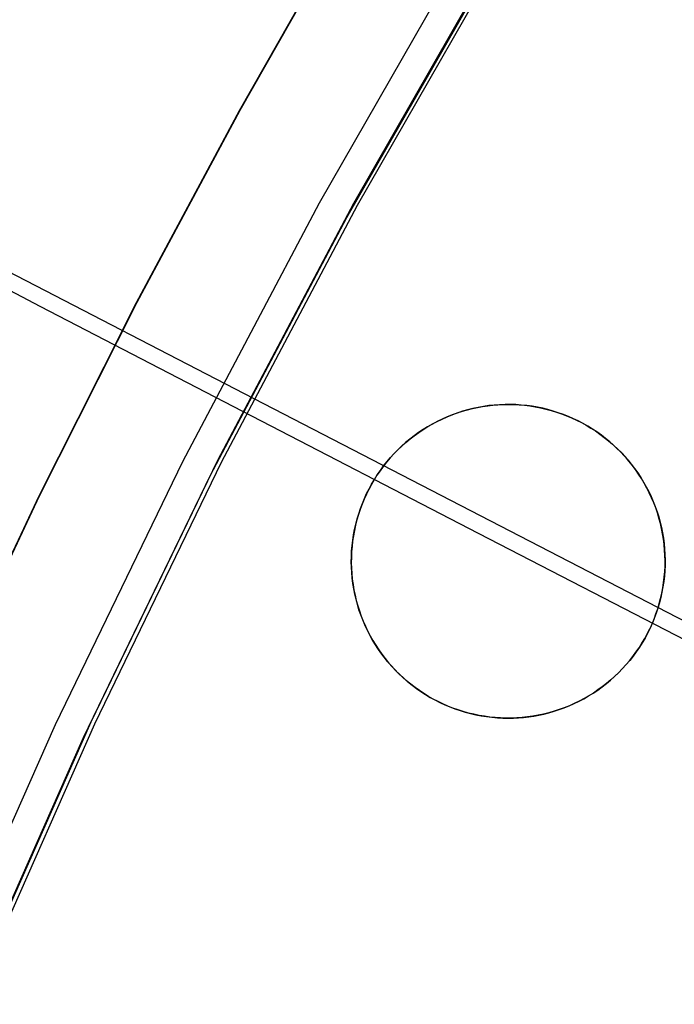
# Model space of a CAD drawing. Header units: millimetres. Extents: x 20498 to 21098, y 1199 to 1799.
# Tile 39 of 110: x 20605 to 20622, y 1580 to 1605. Entities that reach past the tile are written whole.
import ezdxf

# ---------------------------------------------------------------- set-up
doc = ezdxf.new("R2010")
doc.units = ezdxf.units.MM
doc.layers.add('Rico Pouf Ferm Living', color=7, linetype='Continuous', true_color=0x000000)

msp = doc.modelspace()

# ---------------------------------------------------------------- linework, layer by layer
at = {"layer": 'Rico Pouf Ferm Living'}
for p, q in [((20613.633, 1607.647, -0.125), (20610.923, 1602.887, -0.126)), ((20610.926, 1602.887, 5.265), (20613.636, 1607.647, 5.266)), ((20610.929, 1602.886, 10.657), (20613.639, 1607.646, 10.658)), ((20610.929, 1602.886, 10.657), (20613.639, 1607.646, 10.658)), ((20610.929, 1602.886, 10.657), (20613.639, 1607.646, 10.658)), ((20610.932, 1602.886, 15.011), (20613.641, 1607.646, 15.012)), ((20613.644, 1607.645, 19.367), (20610.934, 1602.885, 19.366)), ((20616.571, 1606.926, 388.454), (20612.925, 1600.567, 388.44)), ((20617.405, 1606.882, 54.324), (20613.78, 1600.56, 54.311)), ((20617.495, 1606.825, 56.321), (20613.872, 1600.507, 56.308)), ((20617.236, 1606.532, 386.635), (20613.603, 1600.196, 386.622)), ((20610.923, 1602.887, -0.126), (20608.345, 1598.078, -0.127)), ((20608.348, 1598.077, 5.264), (20610.926, 1602.887, 5.265)), ((20608.351, 1598.077, 10.656), (20610.929, 1602.886, 10.657)), ((20608.351, 1598.077, 10.656), (20610.929, 1602.886, 10.657)), ((20608.351, 1598.077, 10.656), (20610.929, 1602.886, 10.657)), ((20608.354, 1598.076, 15.01), (20610.932, 1602.886, 15.011)), ((20610.934, 1602.885, 19.366), (20608.356, 1598.076, 19.365)), ((20601.595, 1600.679, 57.097), (20611.289, 1595.668, 56.298)), ((20612.925, 1600.567, 388.44), (20609.501, 1594.086, 388.427)), ((20613.78, 1600.56, 54.311), (20610.376, 1594.117, 54.298)), ((20613.872, 1600.507, 56.308), (20610.47, 1594.066, 56.295)), ((20613.603, 1600.196, 386.622), (20610.192, 1593.738, 386.609)), ((20605.935, 1597.974, 383.682), (20603.406, 1599.284, 382.131)), ((20608.345, 1598.078, -0.127), (20605.9, 1593.224, -0.128)), ((20605.903, 1593.223, 5.263), (20608.348, 1598.077, 5.264)), ((20605.906, 1593.223, 10.655), (20608.351, 1598.077, 10.656)), ((20605.906, 1593.223, 10.655), (20608.351, 1598.077, 10.656)), ((20605.906, 1593.223, 10.655), (20608.351, 1598.077, 10.656)), ((20605.908, 1593.222, 15.009), (20608.354, 1598.076, 15.01)), ((20608.356, 1598.076, 19.365), (20605.911, 1593.222, 19.364)), ((20611.013, 1595.344, 386.612), (20605.935, 1597.974, 383.682)), ((20611.289, 1595.668, 56.298), (20632.979, 1584.455, 55.296)), ((20617.443, 1595.514, 59.65), (20617.308, 1595.504, 59.65)), ((20617.401, 1595.511, 59.65), (20617.529, 1595.518, 59.65)), ((20617.579, 1595.519, 59.65), (20617.443, 1595.514, 59.65)), ((20617.529, 1595.518, 59.65), (20617.658, 1595.52, 59.65)), ((20617.715, 1595.519, 59.65), (20617.579, 1595.519, 59.65)), ((20617.658, 1595.52, 59.65), (20617.794, 1595.518, 59.65)), ((20617.85, 1595.515, 59.651), (20617.715, 1595.519, 59.65)), ((20617.794, 1595.518, 59.65), (20617.931, 1595.51, 59.651)), ((20617.986, 1595.506, 59.651), (20617.85, 1595.515, 59.651)), ((20616.913, 1592.289, 389.741), (20611.013, 1595.344, 386.612)), ((20616.38, 1595.306, 59.65), (20616.252, 1595.26, 59.65)), ((20616.254, 1595.26, 59.65), (20616.381, 1595.307, 59.65)), ((20616.51, 1595.348, 59.65), (20616.38, 1595.306, 59.65)), ((20616.381, 1595.307, 59.65), (20616.51, 1595.349, 59.65)), ((20616.51, 1595.349, 59.65), (20616.641, 1595.386, 59.65)), ((20616.641, 1595.386, 59.65), (20616.51, 1595.348, 59.65)), ((20616.772, 1595.419, 59.65), (20616.641, 1595.386, 59.65)), ((20616.641, 1595.386, 59.65), (20616.766, 1595.417, 59.65)), ((20616.766, 1595.417, 59.65), (20616.891, 1595.444, 59.65)), ((20616.905, 1595.447, 59.65), (20616.772, 1595.419, 59.65)), ((20616.891, 1595.444, 59.65), (20617.018, 1595.467, 59.65)), ((20617.039, 1595.471, 59.65), (20616.905, 1595.447, 59.65)), ((20617.018, 1595.467, 59.65), (20617.145, 1595.486, 59.65)), ((20617.173, 1595.49, 59.65), (20617.039, 1595.471, 59.65)), ((20617.145, 1595.486, 59.65), (20617.273, 1595.501, 59.65)), ((20617.308, 1595.504, 59.65), (20617.173, 1595.49, 59.65)), ((20617.273, 1595.501, 59.65), (20617.401, 1595.511, 59.65)), ((20617.931, 1595.51, 59.651), (20618.066, 1595.499, 59.651)), ((20618.121, 1595.493, 59.651), (20617.986, 1595.506, 59.651)), ((20618.066, 1595.499, 59.651), (20618.202, 1595.482, 59.651)), ((20618.255, 1595.474, 59.651), (20618.121, 1595.493, 59.651)), ((20618.202, 1595.482, 59.651), (20618.337, 1595.461, 59.651)), ((20618.389, 1595.451, 59.651), (20618.255, 1595.474, 59.651)), ((20618.337, 1595.461, 59.651), (20618.47, 1595.435, 59.651)), ((20618.522, 1595.424, 59.651), (20618.389, 1595.451, 59.651)), ((20618.47, 1595.435, 59.651), (20618.603, 1595.405, 59.651)), ((20618.653, 1595.392, 59.651), (20618.522, 1595.424, 59.651)), ((20618.603, 1595.405, 59.651), (20618.735, 1595.369, 59.651)), ((20618.784, 1595.355, 59.651), (20618.653, 1595.392, 59.651)), ((20618.735, 1595.369, 59.651), (20618.866, 1595.33, 59.651)), ((20618.913, 1595.314, 59.651), (20618.784, 1595.355, 59.651)), ((20618.866, 1595.33, 59.651), (20618.995, 1595.286, 59.651)), ((20619.041, 1595.268, 59.651), (20618.913, 1595.314, 59.651)), ((20618.995, 1595.286, 59.651), (20619.122, 1595.237, 59.651)), ((20619.167, 1595.219, 59.651), (20619.041, 1595.268, 59.651)), ((20615.758, 1595.03, 59.649), (20615.639, 1594.962, 59.649)), ((20615.644, 1594.965, 59.649), (20615.762, 1595.032, 59.649)), ((20615.878, 1595.094, 59.649), (20615.758, 1595.03, 59.649)), ((20615.762, 1595.032, 59.649), (20615.882, 1595.096, 59.649)), ((20616.001, 1595.153, 59.649), (20615.878, 1595.094, 59.649)), ((20615.882, 1595.096, 59.649), (20616.004, 1595.155, 59.649)), ((20616.125, 1595.209, 59.649), (20616.001, 1595.153, 59.649)), ((20616.004, 1595.155, 59.649), (20616.128, 1595.21, 59.649)), ((20616.252, 1595.26, 59.65), (20616.125, 1595.209, 59.649)), ((20616.128, 1595.21, 59.649), (20616.254, 1595.26, 59.65)), ((20619.122, 1595.237, 59.651), (20619.248, 1595.184, 59.651)), ((20619.292, 1595.164, 59.651), (20619.167, 1595.219, 59.651)), ((20619.248, 1595.184, 59.651), (20619.371, 1595.127, 59.651)), ((20619.414, 1595.106, 59.651), (20619.292, 1595.164, 59.651)), ((20619.371, 1595.127, 59.651), (20619.493, 1595.065, 59.652)), ((20619.535, 1595.043, 59.652), (20619.414, 1595.106, 59.651)), ((20619.493, 1595.065, 59.652), (20619.613, 1594.999, 59.652)), ((20619.653, 1594.976, 59.652), (20619.535, 1595.043, 59.652)), ((20615.41, 1594.814, 59.649), (20615.3, 1594.734, 59.649)), ((20615.306, 1594.738, 59.649), (20615.416, 1594.818, 59.649)), ((20615.524, 1594.89, 59.649), (20615.41, 1594.814, 59.649)), ((20615.416, 1594.818, 59.649), (20615.529, 1594.893, 59.649)), ((20615.639, 1594.962, 59.649), (20615.524, 1594.89, 59.649)), ((20615.529, 1594.893, 59.649), (20615.644, 1594.965, 59.649)), ((20619.613, 1594.999, 59.652), (20619.73, 1594.93, 59.652)), ((20619.768, 1594.905, 59.652), (20619.653, 1594.976, 59.652)), ((20619.73, 1594.93, 59.652), (20619.844, 1594.856, 59.652)), ((20619.881, 1594.831, 59.652), (20619.768, 1594.905, 59.652)), ((20619.844, 1594.856, 59.652), (20619.956, 1594.778, 59.652)), ((20619.992, 1594.752, 59.652), (20619.881, 1594.831, 59.652)), ((20619.956, 1594.778, 59.652), (20620.065, 1594.696, 59.652)), ((20615.088, 1594.563, 59.649), (20614.986, 1594.472, 59.649)), ((20614.993, 1594.478, 59.649), (20615.094, 1594.569, 59.649)), ((20615.192, 1594.65, 59.649), (20615.088, 1594.563, 59.649)), ((20615.094, 1594.569, 59.649), (20615.199, 1594.655, 59.649)), ((20615.3, 1594.734, 59.649), (20615.192, 1594.65, 59.649)), ((20615.199, 1594.655, 59.649), (20615.306, 1594.738, 59.649)), ((20620.1, 1594.669, 59.652), (20619.992, 1594.752, 59.652)), ((20620.065, 1594.696, 59.652), (20620.172, 1594.611, 59.652)), ((20620.205, 1594.583, 59.652), (20620.1, 1594.669, 59.652)), ((20620.172, 1594.611, 59.652), (20620.275, 1594.522, 59.652)), ((20620.306, 1594.494, 59.652), (20620.205, 1594.583, 59.652)), ((20614.793, 1594.28, 59.649), (20614.701, 1594.179, 59.649)), ((20614.709, 1594.187, 59.649), (20614.8, 1594.288, 59.649)), ((20614.888, 1594.377, 59.649), (20614.793, 1594.28, 59.649)), ((20614.8, 1594.288, 59.649), (20614.895, 1594.385, 59.649)), ((20614.986, 1594.472, 59.649), (20614.888, 1594.377, 59.649)), ((20614.895, 1594.385, 59.649), (20614.993, 1594.478, 59.649)), ((20620.275, 1594.522, 59.652), (20620.375, 1594.429, 59.652)), ((20620.405, 1594.4, 59.652), (20620.306, 1594.494, 59.652)), ((20620.375, 1594.429, 59.652), (20620.472, 1594.333, 59.652)), ((20620.501, 1594.304, 59.652), (20620.405, 1594.4, 59.652)), ((20620.472, 1594.333, 59.652), (20620.566, 1594.234, 59.652)), ((20620.593, 1594.204, 59.652), (20620.501, 1594.304, 59.652)), ((20609.501, 1594.086, 388.427), (20606.304, 1587.489, 388.413)), ((20610.376, 1594.117, 54.298), (20607.198, 1587.559, 54.284)), ((20610.47, 1594.066, 56.295), (20607.294, 1587.512, 56.281)), ((20614.613, 1594.074, 59.649), (20614.529, 1593.967, 59.649)), ((20614.536, 1593.978, 59.649), (20614.621, 1594.084, 59.649)), ((20614.701, 1594.179, 59.649), (20614.613, 1594.074, 59.649)), ((20614.621, 1594.084, 59.649), (20614.709, 1594.187, 59.649)), ((20620.566, 1594.234, 59.652), (20620.656, 1594.132, 59.652)), ((20620.681, 1594.101, 59.652), (20620.593, 1594.204, 59.652)), ((20620.656, 1594.132, 59.652), (20620.742, 1594.026, 59.652)), ((20620.766, 1593.996, 59.652), (20620.681, 1594.101, 59.652)), ((20614.448, 1593.857, 59.649), (20614.371, 1593.745, 59.649)), ((20614.379, 1593.757, 59.649), (20614.456, 1593.868, 59.649)), ((20614.529, 1593.967, 59.649), (20614.448, 1593.857, 59.649)), ((20614.456, 1593.868, 59.649), (20614.536, 1593.978, 59.649)), ((20620.742, 1594.026, 59.652), (20620.825, 1593.918, 59.652)), ((20620.847, 1593.887, 59.652), (20620.766, 1593.996, 59.652)), ((20620.825, 1593.918, 59.652), (20620.904, 1593.806, 59.653)), ((20620.925, 1593.775, 59.653), (20620.847, 1593.887, 59.652)), ((20620.904, 1593.806, 59.653), (20620.979, 1593.693, 59.653)), ((20610.192, 1593.738, 386.609), (20607.007, 1587.166, 386.595)), ((20614.298, 1593.629, 59.649), (20614.23, 1593.512, 59.649)), ((20614.237, 1593.525, 59.649), (20614.306, 1593.642, 59.649)), ((20614.371, 1593.745, 59.649), (20614.298, 1593.629, 59.649)), ((20614.306, 1593.642, 59.649), (20614.379, 1593.757, 59.649)), ((20620.998, 1593.661, 59.653), (20620.925, 1593.775, 59.653)), ((20620.979, 1593.693, 59.653), (20621.049, 1593.576, 59.653)), ((20621.068, 1593.545, 59.653), (20620.998, 1593.661, 59.653)), ((20621.049, 1593.576, 59.653), (20621.116, 1593.457, 59.653)), ((20621.133, 1593.426, 59.653), (20621.068, 1593.545, 59.653)), ((20614.165, 1593.391, 59.648), (20614.105, 1593.269, 59.648)), ((20614.112, 1593.285, 59.648), (20614.173, 1593.406, 59.648)), ((20614.23, 1593.512, 59.649), (20614.165, 1593.391, 59.648)), ((20614.173, 1593.406, 59.648), (20614.237, 1593.525, 59.649)), ((20621.116, 1593.457, 59.653), (20621.179, 1593.336, 59.653)), ((20621.194, 1593.305, 59.653), (20621.133, 1593.426, 59.653)), ((20621.179, 1593.336, 59.653), (20621.238, 1593.213, 59.653)), ((20621.251, 1593.182, 59.653), (20621.194, 1593.305, 59.653)), ((20605.9, 1593.224, -0.128), (20603.588, 1588.331, -0.129)), ((20603.591, 1588.331, 5.262), (20605.903, 1593.223, 5.263)), ((20603.594, 1588.33, 10.654), (20605.906, 1593.223, 10.655)), ((20603.594, 1588.33, 10.654), (20605.906, 1593.223, 10.655)), ((20603.594, 1588.33, 10.654), (20605.906, 1593.223, 10.655)), ((20603.596, 1588.33, 15.008), (20605.908, 1593.222, 15.009)), ((20605.911, 1593.222, 19.364), (20603.599, 1588.329, 19.363)), ((20614.049, 1593.145, 59.648), (20613.997, 1593.019, 59.648)), ((20614.004, 1593.036, 59.648), (20614.056, 1593.161, 59.648)), ((20614.105, 1593.269, 59.648), (20614.049, 1593.145, 59.648)), ((20614.056, 1593.161, 59.648), (20614.112, 1593.285, 59.648)), ((20621.238, 1593.213, 59.653), (20621.292, 1593.088, 59.653)), ((20621.304, 1593.057, 59.653), (20621.251, 1593.182, 59.653)), ((20621.292, 1593.088, 59.653), (20621.341, 1592.961, 59.653)), ((20621.353, 1592.93, 59.653), (20621.304, 1593.057, 59.653)), ((20613.949, 1592.891, 59.648), (20613.906, 1592.762, 59.648)), ((20613.912, 1592.78, 59.648), (20613.956, 1592.909, 59.648)), ((20613.997, 1593.019, 59.648), (20613.949, 1592.891, 59.648)), ((20613.956, 1592.909, 59.648), (20614.004, 1593.036, 59.648)), ((20621.341, 1592.961, 59.653), (20621.387, 1592.832, 59.653)), ((20621.397, 1592.802, 59.653), (20621.353, 1592.93, 59.653)), ((20621.387, 1592.832, 59.653), (20621.428, 1592.702, 59.653)), ((20621.436, 1592.672, 59.653), (20621.397, 1592.802, 59.653)), ((20613.868, 1592.631, 59.648), (20613.834, 1592.499, 59.648)), ((20613.839, 1592.519, 59.648), (20613.874, 1592.65, 59.648)), ((20613.906, 1592.762, 59.648), (20613.868, 1592.631, 59.648)), ((20613.874, 1592.65, 59.648), (20613.912, 1592.78, 59.648)), ((20621.428, 1592.702, 59.653), (20621.464, 1592.571, 59.653)), ((20621.472, 1592.541, 59.653), (20621.436, 1592.672, 59.653)), ((20621.464, 1592.571, 59.653), (20621.496, 1592.438, 59.653)), ((20613.805, 1592.365, 59.648), (20613.78, 1592.231, 59.648)), ((20613.784, 1592.253, 59.648), (20613.809, 1592.387, 59.648)), ((20613.834, 1592.499, 59.648), (20613.805, 1592.365, 59.648)), ((20613.809, 1592.387, 59.648), (20613.839, 1592.519, 59.648)), ((20621.502, 1592.409, 59.653), (20621.472, 1592.541, 59.653)), ((20621.496, 1592.438, 59.653), (20621.523, 1592.305, 59.653)), ((20621.528, 1592.276, 59.653), (20621.502, 1592.409, 59.653)), ((20613.76, 1592.096, 59.648), (20613.745, 1591.961, 59.648)), ((20613.748, 1591.985, 59.648), (20613.764, 1592.119, 59.648)), ((20613.78, 1592.231, 59.648), (20613.76, 1592.096, 59.648)), ((20613.764, 1592.119, 59.648), (20613.784, 1592.253, 59.648)), ((20622.908, 1589.186, 392.649), (20616.913, 1592.289, 389.741)), ((20621.523, 1592.305, 59.653), (20621.545, 1592.17, 59.653)), ((20621.55, 1592.142, 59.653), (20621.528, 1592.276, 59.653)), ((20621.545, 1592.17, 59.653), (20621.563, 1592.035, 59.653)), ((20621.566, 1592.007, 59.653), (20621.55, 1592.142, 59.653)), ((20613.735, 1591.825, 59.648), (20613.729, 1591.689, 59.648)), ((20613.73, 1591.714, 59.648), (20613.736, 1591.849, 59.648)), ((20613.745, 1591.961, 59.648), (20613.735, 1591.825, 59.648)), ((20613.736, 1591.849, 59.648), (20613.748, 1591.985, 59.648)), ((20621.563, 1592.035, 59.653), (20621.576, 1591.899, 59.653)), ((20621.578, 1591.872, 59.653), (20621.566, 1592.007, 59.653)), ((20621.576, 1591.899, 59.653), (20621.585, 1591.763, 59.653)), ((20621.586, 1591.736, 59.653), (20621.578, 1591.872, 59.653)), ((20613.728, 1591.578, 59.648), (20613.73, 1591.714, 59.648)), ((20613.729, 1591.689, 59.648), (20613.728, 1591.552, 59.648)), ((20613.73, 1591.442, 59.648), (20613.728, 1591.578, 59.648)), ((20621.585, 1591.763, 59.653), (20621.588, 1591.627, 59.653)), ((20621.588, 1591.601, 59.653), (20621.586, 1591.736, 59.653)), ((20621.588, 1591.627, 59.653), (20621.587, 1591.49, 59.653)), ((20621.587, 1591.465, 59.653), (20621.588, 1591.601, 59.653)), ((20613.728, 1591.552, 59.648), (20613.731, 1591.416, 59.648)), ((20613.738, 1591.307, 59.648), (20613.73, 1591.442, 59.648)), ((20613.731, 1591.416, 59.648), (20613.74, 1591.28, 59.648)), ((20621.569, 1591.194, 59.653), (20621.58, 1591.33, 59.653)), ((20621.581, 1591.354, 59.653), (20621.571, 1591.218, 59.653)), ((20621.58, 1591.33, 59.653), (20621.587, 1591.465, 59.653)), ((20621.587, 1591.49, 59.653), (20621.581, 1591.354, 59.653)), ((20613.75, 1591.172, 59.648), (20613.738, 1591.307, 59.648)), ((20613.74, 1591.28, 59.648), (20613.753, 1591.144, 59.648)), ((20613.767, 1591.037, 59.648), (20613.75, 1591.172, 59.648)), ((20613.753, 1591.144, 59.648), (20613.771, 1591.009, 59.648)), ((20621.556, 1591.083, 59.653), (20621.536, 1590.948, 59.653)), ((20621.553, 1591.06, 59.653), (20621.569, 1591.194, 59.653)), ((20621.571, 1591.218, 59.653), (20621.556, 1591.083, 59.653)), ((20613.788, 1590.903, 59.649), (20613.767, 1591.037, 59.648)), ((20613.771, 1591.009, 59.648), (20613.793, 1590.874, 59.649)), ((20613.814, 1590.77, 59.649), (20613.788, 1590.903, 59.649)), ((20613.793, 1590.874, 59.649), (20613.82, 1590.741, 59.649)), ((20621.507, 1590.792, 59.653), (20621.532, 1590.926, 59.653)), ((20621.536, 1590.948, 59.653), (20621.511, 1590.814, 59.653)), ((20621.532, 1590.926, 59.653), (20621.553, 1591.06, 59.653)), ((20613.845, 1590.638, 59.649), (20613.814, 1590.77, 59.649)), ((20613.82, 1590.741, 59.649), (20613.852, 1590.608, 59.649)), ((20613.88, 1590.507, 59.649), (20613.845, 1590.638, 59.649)), ((20613.852, 1590.608, 59.649), (20613.888, 1590.477, 59.649)), ((20621.443, 1590.529, 59.653), (20621.477, 1590.66, 59.653)), ((20621.482, 1590.68, 59.653), (20621.448, 1590.548, 59.653)), ((20621.477, 1590.66, 59.653), (20621.507, 1590.792, 59.653)), ((20621.511, 1590.814, 59.653), (20621.482, 1590.68, 59.653)), ((20613.919, 1590.377, 59.649), (20613.88, 1590.507, 59.649)), ((20613.888, 1590.477, 59.649), (20613.929, 1590.347, 59.649)), ((20613.963, 1590.249, 59.649), (20613.919, 1590.377, 59.649)), ((20613.929, 1590.347, 59.649), (20613.975, 1590.218, 59.649)), ((20621.36, 1590.27, 59.653), (20621.404, 1590.399, 59.653)), ((20621.41, 1590.417, 59.653), (20621.367, 1590.288, 59.653)), ((20621.404, 1590.399, 59.653), (20621.443, 1590.529, 59.653)), ((20621.448, 1590.548, 59.653), (20621.41, 1590.417, 59.653)), ((20614.012, 1590.122, 59.649), (20613.963, 1590.249, 59.649)), ((20613.975, 1590.218, 59.649), (20614.024, 1590.091, 59.649)), ((20614.065, 1589.997, 59.649), (20614.012, 1590.122, 59.649)), ((20614.024, 1590.091, 59.649), (20614.079, 1589.966, 59.649)), ((20621.261, 1590.018, 59.653), (20621.313, 1590.143, 59.653)), ((20621.319, 1590.16, 59.653), (20621.268, 1590.034, 59.653)), ((20621.313, 1590.143, 59.653), (20621.36, 1590.27, 59.653)), ((20621.367, 1590.288, 59.653), (20621.319, 1590.16, 59.653)), ((20614.122, 1589.874, 59.649), (20614.065, 1589.997, 59.649)), ((20614.079, 1589.966, 59.649), (20614.137, 1589.843, 59.649)), ((20614.183, 1589.753, 59.649), (20614.122, 1589.874, 59.649)), ((20614.137, 1589.843, 59.649), (20614.2, 1589.722, 59.649)), ((20621.144, 1589.773, 59.653), (20621.204, 1589.894, 59.653)), ((20621.211, 1589.91, 59.653), (20621.151, 1589.787, 59.653)), ((20621.204, 1589.894, 59.653), (20621.261, 1590.018, 59.653)), ((20621.268, 1590.034, 59.653), (20621.211, 1589.91, 59.653)), ((20614.249, 1589.634, 59.649), (20614.183, 1589.753, 59.649)), ((20614.2, 1589.722, 59.649), (20614.267, 1589.603, 59.649)), ((20614.318, 1589.518, 59.649), (20614.249, 1589.634, 59.649)), ((20614.267, 1589.603, 59.649), (20614.338, 1589.486, 59.649)), ((20621.01, 1589.537, 59.653), (20621.079, 1589.654, 59.653)), ((20621.086, 1589.667, 59.653), (20621.018, 1589.55, 59.653)), ((20621.079, 1589.654, 59.653), (20621.144, 1589.773, 59.653)), ((20621.151, 1589.787, 59.653), (20621.086, 1589.667, 59.653)), ((20614.392, 1589.403, 59.649), (20614.318, 1589.518, 59.649)), ((20614.338, 1589.486, 59.649), (20614.413, 1589.372, 59.649)), ((20614.469, 1589.292, 59.649), (20614.392, 1589.403, 59.649)), ((20614.413, 1589.372, 59.649), (20614.491, 1589.261, 59.649)), ((20620.86, 1589.31, 59.653), (20620.937, 1589.422, 59.653)), ((20620.945, 1589.434, 59.653), (20620.868, 1589.322, 59.653)), ((20620.937, 1589.422, 59.653), (20621.01, 1589.537, 59.653)), ((20621.018, 1589.55, 59.653), (20620.945, 1589.434, 59.653)), ((20614.55, 1589.183, 59.649), (20614.469, 1589.292, 59.649)), ((20614.491, 1589.261, 59.649), (20614.574, 1589.153, 59.649)), ((20614.635, 1589.078, 59.649), (20614.55, 1589.183, 59.649)), ((20614.574, 1589.153, 59.649), (20614.661, 1589.047, 59.649)), ((20620.703, 1589.104, 59.653), (20620.615, 1589, 59.653)), ((20620.695, 1589.095, 59.653), (20620.78, 1589.201, 59.653)), ((20620.788, 1589.212, 59.653), (20620.703, 1589.104, 59.653)), ((20620.78, 1589.201, 59.653), (20620.86, 1589.31, 59.653)), ((20620.868, 1589.322, 59.653), (20620.788, 1589.212, 59.653)), ((20614.724, 1588.975, 59.649), (20614.635, 1589.078, 59.649)), ((20614.661, 1589.047, 59.649), (20614.751, 1588.945, 59.649)), ((20614.816, 1588.875, 59.649), (20614.724, 1588.975, 59.649)), ((20614.751, 1588.945, 59.649), (20614.844, 1588.846, 59.649)), ((20614.911, 1588.778, 59.649), (20614.816, 1588.875, 59.649)), ((20620.421, 1588.794, 59.653), (20620.516, 1588.891, 59.653)), ((20620.524, 1588.899, 59.653), (20620.429, 1588.801, 59.653)), ((20620.516, 1588.891, 59.653), (20620.608, 1588.992, 59.653)), ((20620.615, 1589, 59.653), (20620.524, 1588.899, 59.653)), ((20620.608, 1588.992, 59.653), (20620.695, 1589.095, 59.653)), ((20614.844, 1588.846, 59.649), (20614.941, 1588.75, 59.649)), ((20615.01, 1588.685, 59.649), (20614.911, 1588.778, 59.649)), ((20614.941, 1588.75, 59.649), (20615.041, 1588.657, 59.65)), ((20615.112, 1588.596, 59.65), (20615.01, 1588.685, 59.649)), ((20615.041, 1588.657, 59.65), (20615.144, 1588.568, 59.65)), ((20620.117, 1588.524, 59.653), (20620.222, 1588.61, 59.653)), ((20620.229, 1588.616, 59.653), (20620.124, 1588.529, 59.653)), ((20620.222, 1588.61, 59.653), (20620.323, 1588.701, 59.653)), ((20620.33, 1588.707, 59.653), (20620.229, 1588.616, 59.653)), ((20620.323, 1588.701, 59.653), (20620.421, 1588.794, 59.653)), ((20620.429, 1588.801, 59.653), (20620.33, 1588.707, 59.653)), ((20615.216, 1588.509, 59.65), (20615.112, 1588.596, 59.65)), ((20615.144, 1588.568, 59.65), (20615.251, 1588.483, 59.65)), ((20615.324, 1588.427, 59.65), (20615.216, 1588.509, 59.65)), ((20615.251, 1588.483, 59.65), (20615.36, 1588.401, 59.65)), ((20615.435, 1588.348, 59.65), (20615.324, 1588.427, 59.65)), ((20615.36, 1588.401, 59.65), (20615.472, 1588.323, 59.65)), ((20619.787, 1588.286, 59.652), (20619.9, 1588.361, 59.652)), ((20619.906, 1588.365, 59.652), (20619.793, 1588.289, 59.652)), ((20619.9, 1588.361, 59.652), (20620.01, 1588.441, 59.653)), ((20620.016, 1588.445, 59.653), (20619.906, 1588.365, 59.652)), ((20620.01, 1588.441, 59.653), (20620.117, 1588.524, 59.653)), ((20620.124, 1588.529, 59.653), (20620.016, 1588.445, 59.653)), ((20615.548, 1588.274, 59.65), (20615.435, 1588.348, 59.65)), ((20615.472, 1588.323, 59.65), (20615.587, 1588.249, 59.65)), ((20615.664, 1588.203, 59.65), (20615.548, 1588.274, 59.65)), ((20615.587, 1588.249, 59.65), (20615.704, 1588.179, 59.65)), ((20615.782, 1588.136, 59.65), (20615.664, 1588.203, 59.65)), ((20615.704, 1588.179, 59.65), (20615.823, 1588.114, 59.65)), ((20615.902, 1588.073, 59.65), (20615.782, 1588.136, 59.65)), ((20615.823, 1588.114, 59.65), (20615.945, 1588.052, 59.65)), ((20619.434, 1588.083, 59.652), (20619.554, 1588.147, 59.652)), ((20619.559, 1588.149, 59.652), (20619.438, 1588.085, 59.652)), ((20619.554, 1588.147, 59.652), (20619.672, 1588.214, 59.652)), ((20619.677, 1588.217, 59.652), (20619.559, 1588.149, 59.652)), ((20619.672, 1588.214, 59.652), (20619.787, 1588.286, 59.652)), ((20619.793, 1588.289, 59.652), (20619.677, 1588.217, 59.652)), ((20616.024, 1588.015, 59.65), (20615.902, 1588.073, 59.65)), ((20615.945, 1588.052, 59.65), (20616.069, 1587.995, 59.65)), ((20616.149, 1587.96, 59.65), (20616.024, 1588.015, 59.65)), ((20616.069, 1587.995, 59.65), (20616.194, 1587.942, 59.65)), ((20616.275, 1587.91, 59.65), (20616.149, 1587.96, 59.65)), ((20616.194, 1587.942, 59.65), (20616.322, 1587.893, 59.65)), ((20616.403, 1587.865, 59.65), (20616.275, 1587.91, 59.65)), ((20616.322, 1587.893, 59.65), (20616.451, 1587.849, 59.65)), ((20616.532, 1587.824, 59.65), (20616.403, 1587.865, 59.65)), ((20618.936, 1587.873, 59.652), (20618.806, 1587.831, 59.652)), ((20618.806, 1587.83, 59.652), (20618.935, 1587.872, 59.652)), ((20618.935, 1587.872, 59.652), (20619.062, 1587.918, 59.652)), ((20619.064, 1587.919, 59.652), (20618.936, 1587.873, 59.652)), ((20619.062, 1587.918, 59.652), (20619.188, 1587.969, 59.652)), ((20619.191, 1587.97, 59.652), (20619.064, 1587.919, 59.652)), ((20619.188, 1587.969, 59.652), (20619.312, 1588.024, 59.652)), ((20619.315, 1588.026, 59.652), (20619.191, 1587.97, 59.652)), ((20619.312, 1588.024, 59.652), (20619.434, 1588.083, 59.652)), ((20619.438, 1588.085, 59.652), (20619.315, 1588.026, 59.652)), ((20616.451, 1587.849, 59.65), (20616.581, 1587.809, 59.651)), ((20616.663, 1587.787, 59.651), (20616.532, 1587.824, 59.65)), ((20616.581, 1587.809, 59.651), (20616.713, 1587.774, 59.651)), ((20616.795, 1587.755, 59.651), (20616.663, 1587.787, 59.651)), ((20616.713, 1587.774, 59.651), (20616.846, 1587.744, 59.651)), ((20616.927, 1587.728, 59.651), (20616.795, 1587.755, 59.651)), ((20616.846, 1587.744, 59.651), (20616.98, 1587.718, 59.651)), ((20617.061, 1587.705, 59.651), (20616.927, 1587.728, 59.651)), ((20616.98, 1587.718, 59.651), (20617.114, 1587.697, 59.651)), ((20617.196, 1587.686, 59.651), (20617.061, 1587.705, 59.651)), ((20617.114, 1587.697, 59.651), (20617.25, 1587.68, 59.651)), ((20617.331, 1587.673, 59.651), (20617.196, 1587.686, 59.651)), ((20617.25, 1587.68, 59.651), (20617.386, 1587.669, 59.651)), ((20617.466, 1587.664, 59.651), (20617.331, 1587.673, 59.651)), ((20617.386, 1587.669, 59.651), (20617.522, 1587.661, 59.651)), ((20617.602, 1587.659, 59.651), (20617.466, 1587.664, 59.651)), ((20617.522, 1587.661, 59.651), (20617.658, 1587.659, 59.651)), ((20617.737, 1587.66, 59.651), (20617.602, 1587.659, 59.651)), ((20617.658, 1587.659, 59.651), (20617.787, 1587.661, 59.651)), ((20617.873, 1587.665, 59.651), (20617.737, 1587.66, 59.651)), ((20617.787, 1587.661, 59.651), (20617.915, 1587.667, 59.651)), ((20618.008, 1587.675, 59.651), (20617.873, 1587.665, 59.651)), ((20617.915, 1587.667, 59.651), (20618.043, 1587.678, 59.651)), ((20618.143, 1587.689, 59.651), (20618.008, 1587.675, 59.651)), ((20618.043, 1587.678, 59.651), (20618.171, 1587.693, 59.652)), ((20618.277, 1587.708, 59.652), (20618.143, 1587.689, 59.651)), ((20618.171, 1587.693, 59.652), (20618.298, 1587.712, 59.652)), ((20618.411, 1587.732, 59.652), (20618.277, 1587.708, 59.652)), ((20618.298, 1587.712, 59.652), (20618.425, 1587.735, 59.652)), ((20618.544, 1587.76, 59.652), (20618.411, 1587.732, 59.652)), ((20618.425, 1587.735, 59.652), (20618.551, 1587.762, 59.652)), ((20618.675, 1587.793, 59.652), (20618.544, 1587.76, 59.652)), ((20618.551, 1587.762, 59.652), (20618.675, 1587.793, 59.652)), ((20618.806, 1587.831, 59.652), (20618.675, 1587.793, 59.652)), ((20618.675, 1587.793, 59.652), (20618.806, 1587.83, 59.652)), ((20606.304, 1587.489, 388.413), (20603.338, 1580.786, 388.4)), ((20607.198, 1587.559, 54.284), (20604.249, 1580.895, 54.271)), ((20607.294, 1587.512, 56.281), (20604.347, 1580.851, 56.268)), ((20607.007, 1587.166, 386.595), (20604.052, 1580.487, 386.582))]:
    msp.add_line(p, q, dxfattribs=at)

doc.saveas('drawing.dxf')
